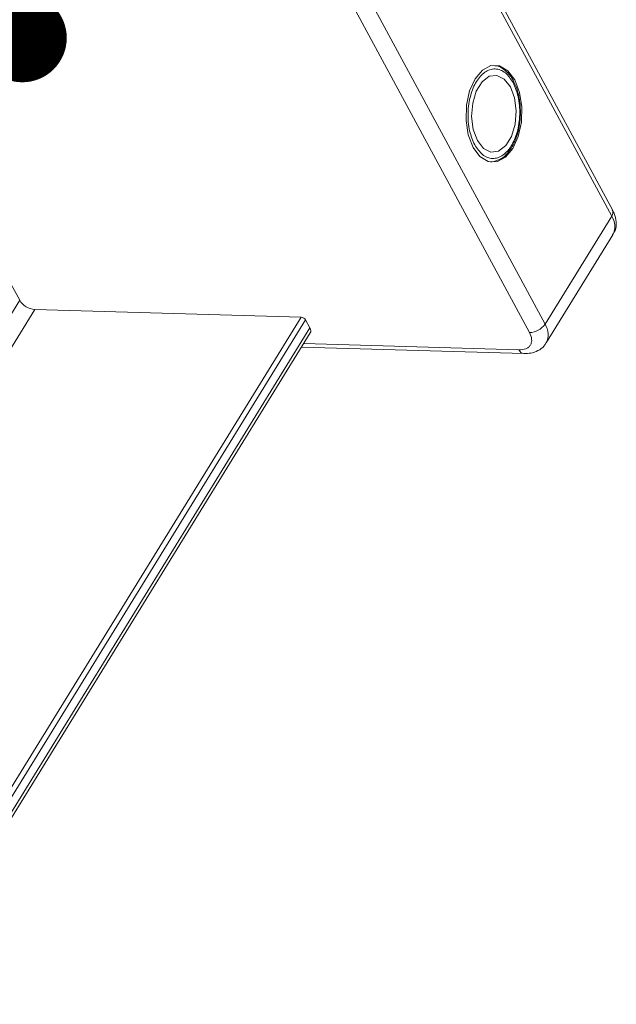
# Model space of a CAD drawing. Header units: millimetres. Extents: x 1995 to 3465, y 709 to 1742.
# Tile 44 of 45: x 3288 to 3321, y 1487 to 1542. Entities that reach past the tile are written whole.
import ezdxf

# ---------------------------------------------------------------- set-up
doc = ezdxf.new("R2010")
doc.units = ezdxf.units.MM
doc.styles.get("Standard").update_dxf_attribs({"font": '仿宋_GB2312.ttf', "width": 0.8})
doc.dimstyles.new('ISO-25.1', dxfattribs={"dimtxt": 6, "dimasz": 5, "dimexe": 3.5, "dimexo": 0.625, "dimgap": 1.5, "dimtad": 1, "dimtoh": 1, "dimtxsty": 'Standard', "dimcen": 2.5, "dimadec": 0, "dimazin": 0, "dimtfac": 1, "dimtmove": 0, "dimatfit": 3, "dimfxl": 0, "dimarcsym": 0})

msp = doc.modelspace()

# ---------------------------------------------------------------- linework, layer by layer
at = {"color": 7, "linetype": 'Continuous', "lineweight": 15}
for p, q in [((3320.856, 1531.294), (3304.3, 1561.978)), ((3304.255, 1561.629), (3320.812, 1530.945)), ((3317.063, 1524.864), (3300.506, 1555.548)), ((3299.635, 1555.078), (3316.192, 1524.394)), ((3314.338, 1534.073), (3314.446, 1534.108)), ((3320.812, 1530.945), (3317.063, 1524.864)), ((3317.136, 1523.811), (3320.885, 1529.892)), ((3287.518, 1526.208), (3286.839, 1527.466)), ((3287.518, 1526.208), (3280.32, 1514.532)), ((3280.08, 1487.516), (3303.346, 1525.258)), ((3288.361, 1525.689), (3281.163, 1514.012)), ((3303.346, 1525.258), (3288.361, 1525.689)), ((3280.243, 1487.214), (3303.599, 1525.102)), ((3303.599, 1525.102), (3303.843, 1524.649)), ((3303.843, 1524.649), (3280.487, 1486.761)), ((3280.577, 1486.595), (3303.863, 1524.369)), ((3303.368, 1523.567), (3315.872, 1523.207)), ((3315.592, 1523.42), (3303.493, 1523.768))]:
    msp.add_line(p, q, dxfattribs=at)
at = {"color": 7, "linetype": 'Continuous', "lineweight": 15, "flags": 128}
for points in [[(3313.018, 1534.81), (3313.402, 1534.296), (3313.863, 1534.019), (3314.356, 1534.005), (3314.833, 1534.255), (3315.246, 1534.745), (3315.555, 1535.428), (3315.731, 1536.235), (3315.756, 1537.089), (3315.627, 1537.906), (3315.357, 1538.605), (3314.973, 1539.118), (3314.511, 1539.395), (3314.018, 1539.41), (3313.542, 1539.159), (3313.129, 1538.669), (3312.819, 1537.987), (3312.643, 1537.179), (3312.619, 1536.325), (3312.748, 1535.509), (3313.018, 1534.81)], [(3313.258, 1535.199), (3313.601, 1534.757), (3314.016, 1534.55), (3314.451, 1534.603), (3314.854, 1534.91), (3315.177, 1535.433), (3315.381, 1536.111), (3315.44, 1536.86), (3315.349, 1537.591), (3315.117, 1538.215), (3314.773, 1538.658), (3314.359, 1538.865), (3313.923, 1538.812), (3313.52, 1538.505), (3313.197, 1537.981), (3312.994, 1537.304), (3312.934, 1536.554), (3313.026, 1535.823), (3313.258, 1535.199)], [(3314.391, 1534.084), (3314.185, 1534.01), (3314.023, 1533.985)]]:
    msp.add_lwpolyline(points, dxfattribs=at)
at = {"color": 7, "linetype": 'Continuous', "lineweight": 15}
for centre, radius, start, end in [((3320.532, 1531.158), 0.352, 322.7253, 22.6558), ((3319.96, 1530.356), 1.035, 333.364, 34.6495), ((3288.44, 1526.762), 1.076, 210.9561, 265.7452), ((3303.322, 1524.936), 0.323, 30.9561, 85.7452), ((3316.173, 1525.469), 1.076, 270.9603, 325.741), ((3316.215, 1524.276), 1.032, 332.6639, 34.7132), ((3303.616, 1524.492), 0.276, 333.364, 34.6495), ((3315.917, 1523.556), 0.352, 202.7347, 262.6019)]:
    msp.add_arc(centre, radius, start, end, dxfattribs=at)
for points, knots in [([(3313.108, 1534.956), (3312.999, 1535.207), (3312.832, 1535.595), (3312.739, 1536.235), (3312.723, 1536.749), (3312.768, 1537.263), (3312.901, 1537.89), (3313.186, 1538.562), (3313.592, 1539.011), (3313.962, 1539.2), (3314.26, 1539.244), (3314.555, 1539.182), (3314.918, 1538.978), (3315.13, 1538.663), (3315.267, 1538.459)], [0, 0, 0, 0, 0.119721, 0.184837, 0.25, 0.315115, 0.380279, 0.5, 0.619721, 0.684837, 0.75, 0.815115, 0.880279, 1, 1, 1, 1]), ([(3315.314, 1538.484), (3315.299, 1538.519), (3315.222, 1538.696), (3315.03, 1538.956), (3314.733, 1539.233), (3314.458, 1539.397), (3314.283, 1539.406), (3314.236, 1539.408)], [0, 0, 0, 0, 0.064646, 0.330746, 0.605417, 0.894132, 1, 1, 1, 1]), ([(3315.267, 1538.459), (3315.375, 1538.207), (3315.543, 1537.82), (3315.636, 1537.179), (3315.652, 1536.665), (3315.607, 1536.151), (3315.473, 1535.525), (3315.188, 1534.852), (3314.782, 1534.404), (3314.413, 1534.214), (3314.114, 1534.171), (3313.819, 1534.232), (3313.457, 1534.436), (3313.245, 1534.752), (3313.108, 1534.956)], [0, 0, 0, 0, 0.119721, 0.184837, 0.25, 0.315115, 0.380279, 0.5, 0.619721, 0.684837, 0.75, 0.815115, 0.880279, 1, 1, 1, 1]), ([(3315.68, 1536.664), (3315.676, 1536.926), (3315.669, 1537.293), (3315.572, 1537.797), (3315.473, 1538.159), (3315.362, 1538.387), (3315.314, 1538.484)], [0, 0, 0, 0, 0.394783, 0.552274, 0.808331, 1, 1, 1, 1]), ([(3314.446, 1534.108), (3314.471, 1534.115), (3314.632, 1534.163), (3314.899, 1534.411), (3315.2, 1534.802), (3315.408, 1535.243), (3315.546, 1535.668), (3315.646, 1536.132), (3315.668, 1536.477), (3315.68, 1536.664)], [0, 0, 0, 0, 0.033344, 0.218272, 0.417193, 0.574519, 0.697236, 0.836006, 1, 1, 1, 1]), ([(3320.858, 1529.894), (3320.911, 1529.973), (3321.056, 1530.189), (3321.081, 1530.623), (3321.004, 1531.014), (3320.883, 1531.226), (3320.846, 1531.291)], [0, 0, 0, 0, 0.19338, 0.526032, 0.853729, 1, 1, 1, 1]), ([(3316.192, 1524.394), (3316.244, 1524.267), (3316.326, 1524.073), (3316.31, 1523.842), (3316.249, 1523.687), (3316.137, 1523.562), (3315.939, 1523.444), (3315.728, 1523.43), (3315.592, 1523.42)], [0, 0, 0, 0, 0.2394429, 0.3696359, 0.4999999, 0.6301929, 0.7605571, 1, 1, 1, 1]), ([(3315.871, 1523.209), (3316.004, 1523.212), (3316.283, 1523.218), (3316.674, 1523.361), (3316.982, 1523.563), (3317.079, 1523.754), (3317.109, 1523.812)], [0, 0, 0, 0, 0.265588, 0.558647, 0.864004, 1, 1, 1, 1])]:
    msp.add_open_spline(points, degree=3, knots=knots, dxfattribs=at)

# ---------------------------------------------------------------- leaders
at = {"color": 5, "lineweight": 9}
msp.add_leader([(3287.665, 1540.975), (3304.363, 1592.388), (3312.84, 1592.388)], dimstyle='ISO-25.1', override={"dimgap": 1.5, "dimtad": 0, "dimldrblk": 'Dot'}, dxfattribs=at)

doc.saveas('drawing.dxf')
